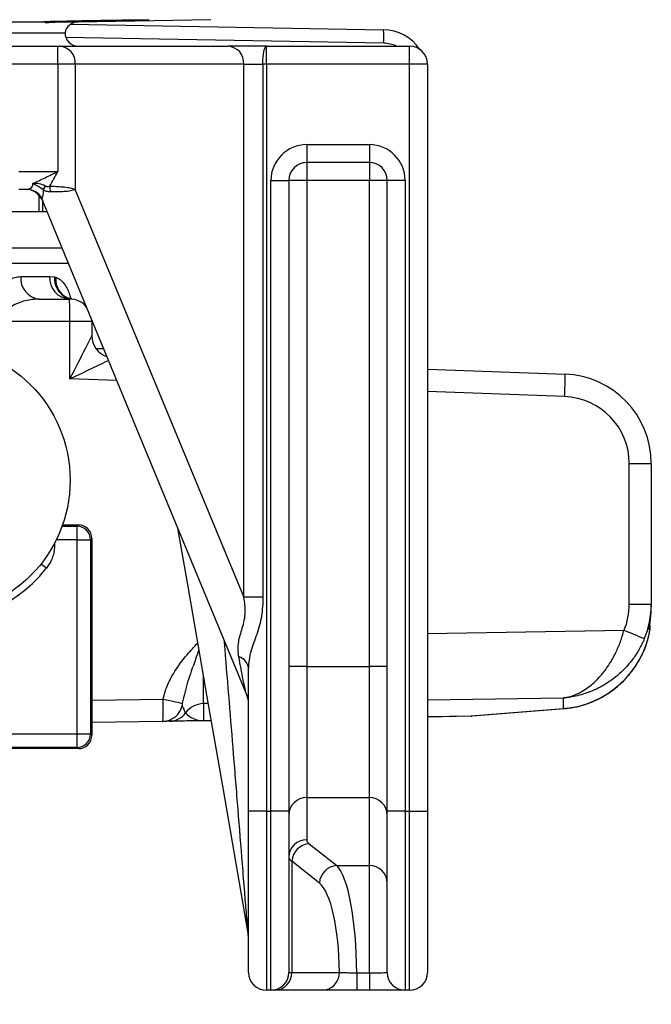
# Model space of a CAD drawing. Header units: millimetres. Extents: x 2425 to 3616, y 1752 to 4000.
# Tile 6 of 18: x 3158 to 3441, y 2227 to 2667. Entities that reach past the tile are written whole.
import ezdxf

# ---------------------------------------------------------------- set-up
doc = ezdxf.new("R2010")
doc.units = ezdxf.units.MM
doc.header["$LTSCALE"] = 2

msp = doc.modelspace()

# ---------------------------------------------------------------- linework, layer by layer
at = {"color": 7, "linetype": 'Continuous', "lineweight": 25}
for p, q in [((3090.15, 2665.72), (3168.96, 2665.72)), ((3168.96, 2665.72), (3169.04, 2665.69)), ((3181.11, 2664.64), (3321, 2662.2)), ((3184.44, 2665.72), (3243.76, 2666.75)), ((2862.65, 2660.86), (3178.65, 2660.86)), ((3148.65, 2654.86), (3175.43, 2654.86)), ((3175.43, 2646.86), (3175.43, 2654.86)), ((3175.43, 2654.86), (3176.3, 2654.86)), ((3176.3, 2654.86), (3251.58, 2654.86)), ((3268.65, 2654.86), (3251.58, 2654.86)), ((3268.65, 2646.86), (3268.65, 2654.86)), ((3268.65, 2654.86), (3332.65, 2654.86)), ((3332.65, 2646.86), (3332.65, 2654.86)), ((3175.43, 2646.86), (3148.65, 2646.86)), ((3183.24, 2646.86), (3175.43, 2646.86)), ((3175.43, 2646.86), (3175.43, 2598.86)), ((3183.24, 2646.86), (3183.24, 2590.86)), ((3258.53, 2646.86), (3183.24, 2646.86)), ((3258.53, 2408.68), (3258.53, 2646.86)), ((3258.53, 2646.86), (3267.06, 2646.86)), ((3267.06, 2646.86), (3267.06, 2408.68)), ((3268.65, 2646.86), (3267.06, 2646.86)), ((3268.65, 2646.86), (3268.65, 2312.86)), ((3332.65, 2646.86), (3268.65, 2646.86)), ((3332.65, 2312.86), (3332.65, 2646.86)), ((3340.65, 2646.86), (3332.65, 2646.86)), ((3340.65, 2646.86), (3340.65, 2312.86)), ((3286.65, 2610.86), (3314.65, 2610.86)), ((3286.65, 2610.86), (3286.65, 2602.86)), ((3314.65, 2610.86), (3314.65, 2602.86)), ((3314.65, 2602.86), (3286.65, 2602.86)), ((3286.65, 2602.86), (3286.65, 2594.86)), ((3314.65, 2602.86), (3314.65, 2594.86)), ((3157.94, 2598.86), (3175.43, 2598.86)), ((3270.65, 2312.86), (3270.65, 2594.86)), ((3270.65, 2594.86), (3278.65, 2594.86)), ((3278.65, 2594.86), (3278.65, 2312.86)), ((3286.65, 2594.86), (3278.65, 2594.86)), ((3314.65, 2594.86), (3286.65, 2594.86)), ((3286.65, 2594.86), (3286.65, 2377.66)), ((3322.65, 2594.86), (3314.65, 2594.86)), ((3314.65, 2377.66), (3314.65, 2594.86)), ((3330.65, 2594.86), (3322.65, 2594.86)), ((3322.65, 2312.86), (3322.65, 2594.86)), ((3330.65, 2594.86), (3330.65, 2312.86)), ((3161.64, 2590.86), (3157.94, 2590.86)), ((3258.53, 2408.68), (3183.24, 2590.86)), ((3168.8, 2580.86), (3168.8, 2585.11)), ((3166.96, 2580.86), (3141.87, 2580.86)), ((3168.8, 2580.86), (3166.96, 2580.86)), ((3170.89, 2580.86), (3168.8, 2580.86)), ((3158.88, 2551.86), (3171.76, 2551.86)), ((3171.76, 2551.86), (3173.89, 2551.73)), ((3173.89, 2551.73), (3174.53, 2551.59)), ((3167.02, 2541.86), (3180.65, 2541.86)), ((3181.63, 2541.87), (3180.77, 2542.05)), ((3187.7, 2538.91), (3187.79, 2539.16)), ((3180.83, 2531.86), (3149.93, 2531.86)), ((3180.83, 2506.21), (3180.83, 2531.86)), ((3190.65, 2531.86), (3180.83, 2531.86)), ((3190.65, 2531.86), (3190.62, 2532.63)), ((3190.65, 2531.86), (3190.65, 2525.5)), ((3340.65, 2510.46), (3402.09, 2508.24)), ((3430.83, 2405.44), (3430.83, 2468.27)), ((3430.83, 2468.27), (3440.65, 2468.27)), ((3440.65, 2468.27), (3440.65, 2405.44)), ((3177.54, 2440.86), (3184.65, 2440.86)), ((3184.06, 2440.26), (3184.65, 2440.86)), ((3184.06, 2434.26), (3184.06, 2440.26)), ((3184.06, 2434.26), (3190.06, 2434.26)), ((3184.06, 2347.45), (3184.06, 2434.26)), ((3190.65, 2434.86), (3190.06, 2434.26)), ((3190.06, 2434.26), (3190.06, 2347.45)), ((3190.65, 2434.86), (3190.65, 2346.85)), ((3258.53, 2408.68), (3267.06, 2408.68)), ((3430.83, 2405.44), (3440.65, 2405.44)), ((3440.65, 2405.44), (3440.65, 2404.35)), ((3260.65, 2312.86), (3260.65, 2376.81)), ((3286.65, 2377.66), (3278.65, 2377.66)), ((3286.65, 2377.66), (3286.65, 2318.97)), ((3286.65, 2377.66), (3314.65, 2377.66)), ((3322.65, 2377.66), (3314.65, 2377.66)), ((3314.65, 2318.97), (3314.65, 2377.66)), ((3401.35, 2358.83), (3401.35, 2363.5)), ((3240.48, 2360.98), (3240.48, 2353.41)), ((3360.1, 2355.45), (3340.65, 2355.11)), ((3360.1, 2355.5), (3401.35, 2358.83)), ((3360.67, 2355.48), (3401.92, 2358.81)), ((3222.42, 2353.05), (3190.65, 2352.49)), ((3243.91, 2353.42), (3240.48, 2353.36)), ((2857.25, 2347.45), (3184.06, 2347.45)), ((3184.06, 2347.45), (3190.06, 2347.45)), ((3184.06, 2341.45), (3184.06, 2347.45)), ((3190.06, 2347.45), (3190.65, 2346.85)), ((3184.65, 2340.86), (2856.65, 2340.86)), ((3184.06, 2341.45), (2857.25, 2341.45)), ((3184.65, 2340.86), (3184.06, 2341.45)), ((3286.65, 2318.97), (3314.65, 2318.97)), ((3286.65, 2318.97), (3286.65, 2300.15)), ((3314.65, 2288.6), (3314.65, 2318.97)), ((3268.65, 2312.86), (3260.65, 2312.86)), ((3260.65, 2240.86), (3260.65, 2312.86)), ((3268.65, 2312.86), (3270.65, 2312.86)), ((3268.65, 2312.86), (3268.65, 2232.86)), ((3270.65, 2232.86), (3270.65, 2312.86)), ((3278.65, 2312.86), (3270.65, 2312.86)), ((3278.65, 2312.86), (3278.65, 2240.86)), ((3322.65, 2240.86), (3322.65, 2312.86)), ((3330.65, 2312.86), (3322.65, 2312.86)), ((3330.65, 2312.86), (3330.65, 2232.86)), ((3330.65, 2312.86), (3332.65, 2312.86)), ((3332.65, 2312.86), (3340.65, 2312.86)), ((3332.65, 2232.86), (3332.65, 2312.86)), ((3340.65, 2312.86), (3340.65, 2240.86)), ((3287.74, 2298.39), (3300.08, 2288.6)), ((3280.02, 2290.57), (3280.02, 2240.86)), ((3292.35, 2280.78), (3280.02, 2290.57)), ((3300.08, 2288.6), (3314.65, 2288.6)), ((3314.65, 2240.7), (3314.65, 2288.6)), ((3278.65, 2240.86), (3280.02, 2240.86)), ((3280.02, 2240.86), (3301.26, 2240.86)), ((3308.99, 2240.7), (3314.65, 2240.7)), ((3308.99, 2240.7), (3308.99, 2232.86)), ((3314.65, 2240.7), (3314.65, 2232.86)), ((3270.65, 2232.86), (3268.65, 2232.86)), ((3272.29, 2232.86), (3270.65, 2232.86)), ((3293.54, 2232.86), (3272.29, 2232.86)), ((3314.65, 2232.86), (3308.99, 2232.86)), ((3332.65, 2232.86), (3330.65, 2232.86))]:
    msp.add_line(p, q, dxfattribs=at)
at = {"color": 8, "linetype": 'Continuous', "lineweight": 25}
for p, q in [((3174.67, 2665.72), (3184.44, 2665.72)), ((3321.05, 2656.2), (3179.06, 2658.68)), ((3166.96, 2588.27), (3166.96, 2580.86)), ((3140.55, 2564.78), (3177.26, 2564.78)), ((3180.31, 2557.71), (3140.55, 2557.71)), ((3187.01, 2539.42), (3187.34, 2540.26)), ((3192.7, 2519.69), (3195.84, 2519.69)), ((3201.72, 2505.46), (3180.83, 2506.21)), ((3401.91, 2498.25), (3340.65, 2500.46)), ((3177.33, 2440.26), (3184.06, 2440.26)), ((3184.06, 2434.26), (3174.77, 2434.26)), ((3174.02, 2432.16), (3173.69, 2432.16)), ((3174.02, 2432.79), (3174.02, 2432.16)), ((3439.73, 2394.74), (3439.63, 2393.96)), ((3340.65, 2392.38), (3428.49, 2393.76)), ((3401.35, 2363.5), (3340.65, 2362.55)), ((3190.65, 2362.49), (3222.48, 2363.05)), ((3242.59, 2361.01), (3240.48, 2360.98)), ((3340.65, 2355.16), (3360.1, 2355.5)), ((3360.1, 2355.5), (3360.67, 2355.48)), ((3401.92, 2358.81), (3401.35, 2358.83)), ((3240.48, 2353.41), (3243.9, 2353.47))]:
    msp.add_line(p, q, dxfattribs=at)
at = {"color": 7, "linetype": 'Continuous', "lineweight": 25, "flags": 128}
for points in [[(3267.06, 2646.86), (3267.1, 2648.42), (3267.19, 2649.92), (3267.33, 2651.3), (3267.53, 2652.51), (3267.77, 2653.51), (3268.04, 2654.25), (3268.34, 2654.7), (3268.65, 2654.86)], [(3168.55, 2585.72), (3211.81, 2481.05), (3260.02, 2364.38)], [(3228.98, 2439.49), (3233.51, 2413.36), (3242.81, 2359.74), (3249.28, 2322.45), (3260.54, 2257.53)], [(3222.48, 2363.05), (3224, 2362.72), (3225.47, 2362.39), (3226.84, 2362.09), (3228.08, 2361.82), (3229.15, 2361.59), (3230, 2361.4), (3230.63, 2361.26), (3231, 2361.17)], [(3240.48, 2353.36), (3239.22, 2353.34), (3237.97, 2353.32), (3236.73, 2353.3), (3235.51, 2353.27), (3234.32, 2353.25), (3233.15, 2353.23), (3232.01, 2353.21), (3230.92, 2353.19), (3229.86, 2353.18), (3228.86, 2353.16), (3227.91, 2353.14), (3227.01, 2353.13), (3226.18, 2353.11), (3225.41, 2353.1)]]:
    msp.add_lwpolyline(points, dxfattribs=at)
at = {"color": 8, "linetype": 'Continuous', "lineweight": 25, "flags": 128}
msp.add_lwpolyline([(3170.3, 2421.47), (3169.43, 2422.15), (3168.59, 2422.82), (3167.89, 2423.38)], dxfattribs=at)
at = {"color": 7, "linetype": 'Continuous', "lineweight": 25}
msp.add_circle((3120.65, 2460.86), 60.3, dxfattribs=at)
for centre, radius, start, end in [((3184.54, 2659.72), 6, 91, 169.0726), ((3184.65, 2660.86), 6, 180, 270), ((3263.7, 2658.7), 57.4, 357.5045, 3.4951), ((3320.65, 2642.2), 20, 34.188, 89), ((3175.73, 2647.35), 7.53, 356.251, 85.6807), ((3251.02, 2647.35), 7.53, 356.2511, 85.6806), ((3332.65, 2646.86), 8, 0, 90), ((3286.65, 2594.86), 16, 90, 180), ((3314.65, 2594.86), 16, 0, 90), ((3286.65, 2594.86), 8, 90, 180), ((3314.65, 2594.86), 8, 0, 90), ((3179.23, 2585.78), 11.47, 144.9439, 154.9409), ((3161.08, 2582.86), 8, 21.6994, 89.9828), ((3161.59, 2583.14), 7.72, 28.8106, 89.655), ((3180.14, 2592.04), 8.3, 178.1897, 196.0353), ((3168.06, 2551.01), 9.21, 174.7242, 263.5067), ((3181.24, 2551.33), 9.49, 176.8318, 266.4349), ((3183.29, 2551.09), 9.42, 176.1206, 260.7598), ((3037.47, 2534.35), 143.38, 359.0011, 2.9985), ((3180.65, 2531.86), 10, 39.9169, 90), ((3200.65, 2525.5), 10, 180.0022, 249.9901), ((3200.65, 2525.5), 10, 180, 249.982), ((3258.74, 2505.9), 143.37, 356.9406, 0.9358), ((3400.65, 2468.27), 40, 0, 87.9382), ((3400.83, 2468.27), 30, 0, 87.9382), ((3184.06, 2434.26), 6, 0.0202, 89.9798), ((3120.65, 2460.86), 63.37, 299.5386, 321.5704), ((3436.15, 2394.86), 4, 350.5137, 17.3894), ((3276.94, 2025.22), 398.49, 66.2344, 67.648), ((3254.81, 2376.25), 5.86, 5.4864, 74.6829), ((3252.65, 2361.27), 8, 359.9994, 22.8669), ((3222.23, 2361.97), 8.92, 271.2289, 348.5426), ((3240.64, 2350.96), 10.02, 90.9508, 143.9499), ((3225.25, 2362.06), 8.97, 271.0222, 324.4997), ((3358.9, 2355.47), 1.2, 358.8186, 1.1814), ((3359.94, 2364.45), 9, 271, 274.6216), ((3239.36, 2353.39), 1.12, 358.7391, 1.2609), ((3184.06, 2347.45), 6, 270.0202, 359.9798), ((3286.57, 2311.06), 7.91, 89.3733, 179.3604), ((3314.74, 2311.06), 7.91, 0.6392, 90.6269), ((3286.57, 2292.24), 7.91, 89.3751, 179.3595), ((3288.31, 2290.11), 8.3, 93.893, 176.827), ((3300.65, 2280.32), 8.3, 93.8937, 176.8272), ((3314.74, 2280.69), 7.91, 0.6392, 90.626), ((3252.74, 2256.18), 7.91, 1.6466, 9.8555), ((3200.65, 2247.47), 60, 180, 260), ((3268.65, 2240.86), 8, 180, 270), ((3270.65, 2240.86), 8, 270, 0), ((3272.15, 2240.72), 7.87, 271.011, 0.975), ((3293.4, 2240.72), 7.87, 271.0112, 0.975), ((3330.65, 2240.86), 8, 180, 270), ((3332.65, 2240.86), 8, 270, 0)]:
    msp.add_arc(centre, radius, start, end, dxfattribs=at)
at = {"color": 8, "linetype": 'Continuous', "lineweight": 25}
for centre, radius, start, end in [((3320.81, 2642.2), 14, 64.6693, 89), ((3183.63, 2550.67), 9.14, 174.2627, 251.4819)]:
    msp.add_arc(centre, radius, start, end, dxfattribs=at)
at = {"color": 7, "linetype": 'Continuous', "lineweight": 25}
for centre, major_axis, ratio, start_param, end_param in [((3180.65, 2506.21), (10, 19.29), 0.007131, 4.716085, 6.269428), ((3184.65, 2434.85), (4.24, 4.24), 0.999695, 5.497939, 7.068431), ((3400.83, 2405.49), (-4.82, 29.78), 0.994227, 4.15362, 4.551178), ((3400.65, 2405.49), (-9.18, 39.05), 0.996924, 4.083372, 4.480931), ((3400.65, 2404.29), (9.18, 39.05), 0.996924, 4.909952, 4.943847), ((3400.65, 2398.91), (27.75, 30.26), 0.952123, 3.925771, 5.312516), ((3400.65, 2394.86), (40, 0), 0.099452, 6.056819, 6.116587), ((3240.65, 2362.37), (9.9, 1.62), 0.89025, 3.622828, 4.550621), ((3184.65, 2346.86), (4.24, -4.24), 0.999695, 5.497939, 7.068431), ((3318.65, 2300.15), (32, 0), 0.212557, 3.141593, 3.403392), ((3318.65, 2292.33), (40, 0), 0.170045, 3.141593, 3.403392), ((3297.74, 2239.7), (0, 50), 0.225077, 4.732389, 6.073746), ((3290.01, 2239.7), (0, 42), 0.267949, 4.74001, 6.073746)]:
    msp.add_ellipse(centre, major_axis=major_axis, ratio=ratio, start_param=start_param, end_param=end_param, dxfattribs=at)
at = {"color": 8, "linetype": 'Continuous', "lineweight": 25}
for centre, major_axis, ratio, start_param, end_param in [((3180.65, 2506.21), (19.64, 9.3), 0.003438, 4.719648, 5.828566), ((3240.65, 2390.82), (0.16, 30.01), 0.005814, 2.184937, 3.036995)]:
    msp.add_ellipse(centre, major_axis=major_axis, ratio=ratio, start_param=start_param, end_param=end_param, dxfattribs=at)
at = {"color": 7, "linetype": 'Continuous', "lineweight": 25}
for points, knots in [([(3183.75, 2666.08), (3181.72, 2666.05), (3179.82, 2666.01), (3176.25, 2665.94), (3174.68, 2665.91), (3172.66, 2665.86), (3172.07, 2665.84), (3171.02, 2665.81), (3170.57, 2665.8), (3169.44, 2665.76), (3169.03, 2665.73), (3168.96, 2665.72)], [0, 0, 0, 0, 0.25, 0.25, 0.5, 0.5, 0.625, 0.625, 0.75, 0.75, 1, 1, 1, 1]), ([(3169.67, 2665.45), (3170.39, 2665.47), (3171.56, 2665.5), (3173.81, 2665.66), (3174.67, 2665.72)], [0, 0, 0, 0, 0.618524, 1, 1, 1, 1]), ([(3174.67, 2665.72), (3176.27, 2665.74), (3179.49, 2665.78), (3185.5, 2665.87), (3191.75, 2665.97), (3195.37, 2666.05), (3197.21, 2666.08)], [0, 0, 0, 0, 0.246479, 0.495003, 0.743558, 1, 1, 1, 1]), ([(3216.08, 2666.5), (3216.09, 2666.5), (3216.45, 2666.52), (3215.16, 2666.53), (3212.15, 2666.52), (3207.19, 2666.47), (3201.16, 2666.39), (3194.69, 2666.3), (3188.51, 2666.19), (3185.3, 2666.12), (3183.75, 2666.08)], [0, 0, 0, 0, 0.004461, 0.147935, 0.291396, 0.434855, 0.578324, 0.72181, 0.865314, 1, 1, 1, 1]), ([(3197.21, 2666.08), (3198.64, 2666.11), (3202.2, 2666.17), (3207.58, 2666.27), (3212.26, 2666.37), (3214.97, 2666.44), (3215.31, 2666.46), (3215.38, 2666.46)], [0, 0, 0, 0, 0.170652, 0.424039, 0.677431, 0.930807, 1, 1, 1, 1]), ([(3164.2, 2593.43), (3165.09, 2593.86), (3166.01, 2594.3), (3167.86, 2595.19), (3168.8, 2595.64), (3170.68, 2596.55), (3171.62, 2597.01), (3173.52, 2597.93), (3174.48, 2598.39), (3175.43, 2598.86)], [0, 0, 0, 0, 0.25, 0.25, 0.5, 0.5, 0.75, 0.75, 1, 1, 1, 1]), ([(3171.85, 2592.3), (3172.44, 2593.38), (3173.03, 2594.46), (3174.23, 2596.65), (3174.82, 2597.75), (3175.43, 2598.86)], [0, 0, 0, 0, 0.5, 0.5, 1, 1, 1, 1]), ([(3161.64, 2590.86), (3161.91, 2590.86), (3162.22, 2590.91), (3162.84, 2591.11), (3163.15, 2591.26), (3163.74, 2591.67), (3164.01, 2591.93), (3164.25, 2592.43), (3164.31, 2592.61), (3164.32, 2593.01), (3164.29, 2593.22), (3164.2, 2593.43)], [0, 0, 0, 0, 0.25, 0.25, 0.5, 0.5, 0.75, 0.75, 0.875, 0.875, 1, 1, 1, 1]), ([(3169.84, 2592.37), (3168.99, 2592.83), (3168.08, 2593.14), (3166.63, 2593.4), (3166.15, 2593.45), (3165.42, 2593.48), (3165.18, 2593.48), (3164.69, 2593.47), (3164.44, 2593.46), (3164.2, 2593.43)], [0, 0, 0, 0, 0.5, 0.5, 0.75, 0.75, 0.875, 0.875, 1, 1, 1, 1]), ([(3168.83, 2590.64), (3168.04, 2591.22), (3166.53, 2592.31), (3164.92, 2593.05), (3164.21, 2593.43), (3164.2, 2593.43)], [0, 0, 0, 0, 0.523482, 0.995506, 1, 1, 1, 1]), ([(3169.84, 2592.37), (3170.05, 2592.29), (3170.34, 2592.17), (3171.02, 2592.11), (3171.48, 2592.21), (3171.85, 2592.3)], [0, 0, 0, 0, 0.31676, 0.445135, 1, 1, 1, 1]), ([(3168.83, 2590.64), (3168.84, 2590.15), (3168.85, 2588.74), (3168.54, 2587.49), (3168.38, 2586.96), (3168.36, 2586.86)], [0, 0, 0, 0, 0.301048, 0.863924, 1, 1, 1, 1]), ([(3172.16, 2589.74), (3171.57, 2589.78), (3170.41, 2589.84), (3169.35, 2590.38), (3168.83, 2590.64)], [0, 0, 0, 0, 0.5186555, 1, 1, 1, 1]), ([(3171.85, 2592.3), (3172.8, 2592.28), (3174.7, 2592.23), (3177.71, 2592.03), (3180.43, 2591.7), (3182.22, 2591.27), (3183.01, 2590.96), (3183.24, 2590.86), (3183.24, 2590.86)], [0, 0, 0, 0, 0.225166, 0.449341, 0.672426, 0.89429, 0.997611, 1, 1, 1, 1]), ([(3183.24, 2590.86), (3182.99, 2590.72), (3182.68, 2590.58), (3181.97, 2590.34), (3181.57, 2590.24), (3180.3, 2590), (3179.32, 2589.92), (3177.81, 2589.83), (3177.29, 2589.82), (3176.24, 2589.79), (3175.72, 2589.77), (3174.67, 2589.76), (3174.15, 2589.75), (3173.14, 2589.75), (3172.64, 2589.74), (3172.16, 2589.74)], [0, 0, 0, 0, 0.125, 0.125, 0.25, 0.25, 0.5, 0.5, 0.625, 0.625, 0.75, 0.75, 0.875, 0.875, 1, 1, 1, 1]), ([(3142.91, 2531.86), (3142.97, 2533.02), (3143.11, 2535.97), (3144.58, 2540.76), (3147.14, 2545.07), (3150.17, 2548.28), (3153.1, 2550.34), (3156.05, 2551.61), (3157.94, 2551.77), (3158.88, 2551.86)], [0, 0, 0, 0, 0.099229, 0.250691, 0.436286, 0.581375, 0.726624, 0.863329, 1, 1, 1, 1]), ([(3167.02, 2541.86), (3164.98, 2541.7), (3160.85, 2541.37), (3155.56, 2539.25), (3152.11, 2536.68), (3150.73, 2534.78), (3150.08, 2533.35), (3149.99, 2532.45), (3149.93, 2531.86)], [0, 0, 0, 0, 0.307611, 0.62194, 0.800838, 0.886945, 0.926295, 1, 1, 1, 1]), ([(3180.73, 2542.04), (3180.64, 2542.06), (3180.21, 2542.12), (3179.78, 2542.46), (3179.73, 2542.5), (3179.71, 2542.51)], [0, 0, 0, 0, 0.1466746, 0.7092267, 1, 1, 1, 1]), ([(3174.02, 2432.16), (3173.89, 2430.51), (3173.67, 2427.89), (3172.25, 2424.28), (3171, 2422.48), (3170.3, 2421.47)], [0, 0, 0, 0, 0.430187, 0.678937, 1, 1, 1, 1]), ([(3256.36, 2381.91), (3256.19, 2382.9), (3256.08, 2383.89), (3256.01, 2385.85), (3256.04, 2386.83), (3256.27, 2388.8), (3256.46, 2389.79), (3256.98, 2391.84), (3257.3, 2392.88), (3257.97, 2395.06), (3258.31, 2396.21), (3258.86, 2398.59), (3259.05, 2399.82), (3259.18, 2401.71), (3259.19, 2402.35), (3259.17, 2403.62), (3259.13, 2404.26), (3258.97, 2406.16), (3258.78, 2407.42), (3258.53, 2408.68)], [0, 0, 0, 0, 0.125, 0.125, 0.25, 0.25, 0.375, 0.375, 0.5, 0.5, 0.625, 0.625, 0.75, 0.75, 0.8125, 0.8125, 0.875, 0.875, 1, 1, 1, 1]), ([(3267.06, 2408.68), (3267.06, 2407.25), (3267.02, 2405.82), (3266.81, 2402.98), (3266.64, 2401.57), (3266.19, 2398.75), (3265.89, 2397.36), (3265.19, 2394.62), (3264.77, 2393.27), (3263.87, 2390.61), (3263.4, 2389.32), (3262.49, 2386.78), (3262.06, 2385.53), (3261.36, 2383.05), (3261.09, 2381.82), (3260.74, 2379.34), (3260.65, 2378.08), (3260.65, 2376.81)], [0, 0, 0, 0, 0.125, 0.125, 0.25, 0.25, 0.375, 0.375, 0.5, 0.5, 0.625, 0.625, 0.75, 0.75, 0.875, 0.875, 1, 1, 1, 1]), ([(3439.86, 2395.61), (3439.93, 2396.06), (3440.12, 2397.16), (3440.47, 2399.89), (3440.6, 2401.93), (3440.63, 2402.98), (3440.63, 2402.99)], [0, 0, 0, 0, 0.255638, 0.624605, 0.997698, 1, 1, 1, 1]), ([(3436.16, 2382.2), (3436.22, 2382.32), (3437.11, 2383.86), (3438.33, 2387.11), (3439.56, 2391.14), (3440, 2393.66), (3440.16, 2394.54)], [0, 0, 0, 0, 0.031915, 0.416735, 0.794631, 1, 1, 1, 1]), ([(3439.71, 2394.63), (3439.71, 2394.63), (3439.71, 2394.63), (3439.75, 2394.92), (3439.82, 2395.35), (3439.87, 2395.6)], [0, 0, 0, 0, 0.12782, 0.493957, 1, 1, 1, 1]), ([(3401.35, 2363.5), (3401.36, 2363.51), (3401.4, 2363.51), (3401.48, 2363.52), (3401.66, 2363.55), (3402.06, 2363.62), (3403, 2363.79), (3405.25, 2364.36), (3409.01, 2365.87), (3413.82, 2369.05), (3418.28, 2373.47), (3421.95, 2378.5), (3424.71, 2383.46), (3426.93, 2388.61), (3427.97, 2392.05), (3428.49, 2393.76)], [0, 0, 0, 0, 0.000948, 0.003205, 0.007416, 0.017163, 0.039749, 0.092457, 0.220543, 0.383416, 0.546115, 0.669745, 0.793252, 0.896662, 1, 1, 1, 1]), ([(3437.53, 2389.91), (3436.82, 2388.37), (3435.4, 2385.29), (3432.41, 2380.75), (3428.71, 2376.39), (3423.8, 2371.99), (3417.88, 2368.16), (3411.14, 2365.29), (3405.87, 2364.03), (3402.74, 2363.63), (3401.79, 2363.54), (3401.5, 2363.52), (3401.4, 2363.51), (3401.37, 2363.51), (3401.35, 2363.5)], [0, 0, 0, 0, 0.100409, 0.200892, 0.323934, 0.447085, 0.611524, 0.77611, 0.932318, 0.978488, 0.993133, 0.997807, 0.998879, 1, 1, 1, 1]), ([(3401.92, 2358.81), (3402.91, 2358.91), (3405.58, 2359.19), (3409.86, 2360.16), (3414.66, 2361.85), (3419.24, 2364.13), (3423.53, 2366.95), (3427.45, 2370.25), (3430.92, 2373.99), (3433.89, 2377.96), (3435.43, 2380.84), (3436.16, 2382.2)], [0, 0, 0, 0, 0.071446, 0.191381, 0.31153, 0.431446, 0.550453, 0.668049, 0.783836, 0.89755, 1, 1, 1, 1]), ([(3222.42, 2353.05), (3222.42, 2353.15), (3222.43, 2353.36), (3222.44, 2355), (3222.45, 2357.41), (3222.46, 2360.22), (3222.47, 2362.17), (3222.48, 2363.05)], [0, 0, 0, 0, 0.208694, 0.419014, 0.626737, 0.832874, 1, 1, 1, 1]), ([(3231, 2361.17), (3230.99, 2361.1), (3230.97, 2360.94), (3230.95, 2360.71), (3230.95, 2360.49), (3230.95, 2360.31), (3230.97, 2360.23), (3230.97, 2360.19)], [0, 0, 0, 0, 0.143349, 0.345721, 0.566579, 0.791537, 1, 1, 1, 1]), ([(3230.97, 2360.19), (3231.3, 2359.39), (3231.96, 2357.77), (3232.35, 2357.16), (3232.55, 2356.86)], [0, 0, 0, 0, 0.4973648, 1, 1, 1, 1]), ([(3225.41, 2353.1), (3224.98, 2353.09), (3224.14, 2353.08), (3222.99, 2353.06), (3222.42, 2353.05)], [0, 0, 0, 0, 0.4991874, 1, 1, 1, 1]), ([(3301.26, 2240.86), (3301.35, 2240.85), (3301.69, 2240.81), (3302.62, 2240.78), (3304.33, 2240.74), (3306.41, 2240.71), (3308.15, 2240.7), (3308.99, 2240.7)], [0, 0, 0, 0, 0.082365, 0.340109, 0.501432, 0.758801, 1, 1, 1, 1]), ([(3314.65, 2240.7), (3315.28, 2240.7), (3316.81, 2240.7), (3318.77, 2240.71), (3320.61, 2240.73), (3321.99, 2240.77), (3322.6, 2240.82), (3322.64, 2240.85), (3322.65, 2240.86)], [0, 0, 0, 0, 0.150851, 0.365263, 0.499399, 0.713985, 0.928647, 1, 1, 1, 1]), ([(3308.99, 2232.86), (3307.31, 2232.86), (3303.83, 2232.86), (3299.68, 2232.86), (3296.25, 2232.86), (3294.39, 2232.86), (3293.7, 2232.86), (3293.54, 2232.86)], [0, 0, 0, 0, 0.2412926, 0.4987172, 0.6600363, 0.9176875, 1, 1, 1, 1]), ([(3330.65, 2232.86), (3330.63, 2232.86), (3330.55, 2232.86), (3329.33, 2232.86), (3326.56, 2232.86), (3322.88, 2232.86), (3318.97, 2232.86), (3315.91, 2232.86), (3314.65, 2232.86)], [0, 0, 0, 0, 0.071307, 0.285882, 0.500459, 0.634617, 0.849095, 1, 1, 1, 1])]:
    msp.add_open_spline(points, degree=3, knots=knots, dxfattribs=at)
at = {"color": 8, "linetype": 'Continuous', "lineweight": 25}
for points, knots in [([(3168.36, 2586.86), (3168.36, 2586.86), (3168.33, 2586.77), (3168.26, 2586.46), (3168.51, 2586.06), (3168.69, 2585.78)], [0, 0, 0, 0, 0.000486, 0.301915, 1, 1, 1, 1]), ([(3174.53, 2551.59), (3175.04, 2551.38), (3176.23, 2550.88), (3177.9, 2549.34), (3179.36, 2547.12), (3180.48, 2544.64), (3180.99, 2542.82), (3181.23, 2541.95)], [0, 0, 0, 0, 0.179461, 0.417036, 0.654468, 0.836832, 1, 1, 1, 1]), ([(3439.63, 2393.96), (3439.63, 2394.05), (3439.62, 2394.19), (3439.8, 2395.23), (3439.86, 2395.61)], [0, 0, 0, 0, 0.6372997, 1, 1, 1, 1]), ([(3222.48, 2363.05), (3223.01, 2364.99), (3224.1, 2368.93), (3227.65, 2375.68), (3232.34, 2382.07), (3236.33, 2386.31), (3237.91, 2387.99)], [0, 0, 0, 0, 0.203059, 0.411884, 0.766406, 1, 1, 1, 1]), ([(3260.54, 2257.53), (3260.53, 2257.55), (3260.52, 2257.61), (3260.45, 2258.41), (3260.23, 2261.05), (3259.95, 2264.39), (3259.5, 2269.93), (3258.86, 2277.83), (3257.63, 2293.14), (3255.98, 2313.7), (3253.4, 2345.75), (3251.36, 2370.83), (3249.97, 2387.77), (3249.88, 2388.92)], [0, 0, 0, 0, 0.002446, 0.007882, 0.027006, 0.070153, 0.08753, 0.157068, 0.252509, 0.437373, 0.622463, 0.974186, 1, 1, 1, 1]), ([(3238.43, 2384.98), (3237.93, 2383.54), (3236.21, 2378.6), (3233.28, 2370.81), (3231.74, 2364.3), (3231, 2361.17)], [0, 0, 0, 0, 0.177576, 0.605086, 1, 1, 1, 1]), ([(3260.04, 2364.39), (3260, 2364.46), (3259.71, 2365.13), (3259.06, 2367.84), (3257.86, 2373.37), (3256.98, 2378.38), (3256.36, 2381.91)], [0, 0, 0, 0, 0.027238, 0.235331, 0.461004, 1, 1, 1, 1])]:
    msp.add_open_spline(points, degree=3, knots=knots, dxfattribs=at)

doc.saveas('drawing.dxf')
